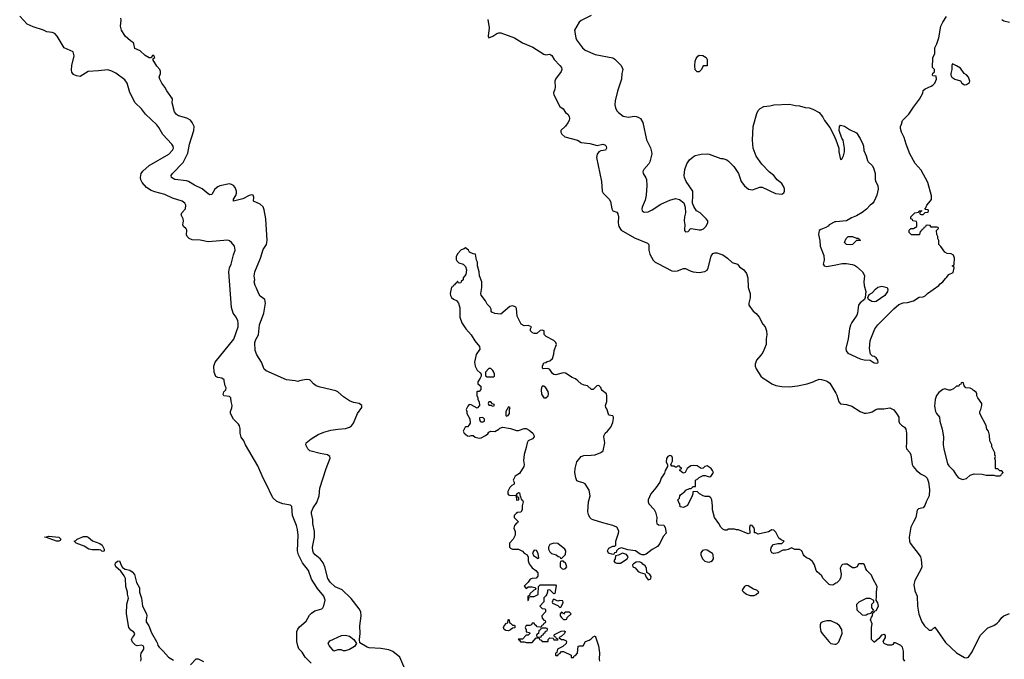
# Model space of a CAD drawing. Header units: inches. Extents: x 1793441 to 1900654, y 320892 to 470514.
# Tile 62 of 99: x 1861693 to 1871716, y 407168 to 413676. Entities that reach past the tile are written whole.
import ezdxf

# ---------------------------------------------------------------- set-up
doc = ezdxf.new("R2010")
doc.units = ezdxf.units.IN
doc.header["$MEASUREMENT"] = 0
for name, color, linetype in [('B8460', 7, 'Continuous'), ('B8461', 7, 'Continuous'), ('B8470', 7, 'Continuous'), ('B8471', 7, 'Continuous')]:
    doc.layers.add(name, color=color, linetype=linetype)

msp = doc.modelspace()

# ---------------------------------------------------------------- linework, layer by layer
at = {"layer": 'B8460', "color": 5}
for points, elevation in [([(1864659, 407130), (1864598, 407190), (1864570, 407239), (1864534, 407274), (1864524, 407304), (1864514, 407350), (1864513, 407410), (1864515, 407450), (1864524, 407476), (1864541, 407499), (1864610, 407556), (1864644, 407616), (1864662, 407638), (1864699, 407661), (1864770, 407683), (1864778, 407690), (1864790, 407711), (1864802, 407770), (1864790, 407810), (1864724, 407890), (1864665, 407985), (1864634, 408070), (1864571, 408150), (1864531, 408230), (1864522, 408270), (1864527, 408430), (1864520, 408490), (1864510, 408530), (1864470, 408630), (1864463, 408723), (1864450, 408737), (1864370, 408749), (1864312, 408772), (1864269, 408810), (1864199, 408959), (1864170, 409010), (1864118, 409138), (1863992, 409350), (1863975, 409390), (1863948, 409428), (1863936, 409470), (1863937, 409517), (1863930, 409542), (1863920, 409560), (1863870, 409613), (1863838, 409670), (1863838, 409690), (1863853, 409727), (1863855, 409750), (1863844, 409790), (1863841, 409830), (1863830, 409843), (1863770, 409849), (1863763, 409863), (1863772, 409890), (1863790, 409910), (1863795, 409930), (1863783, 409950), (1863776, 410000)], 260), ([(1864540, 410000), (1864524, 409996), (1864498, 410000)], 240), ([(1865638, 407018), (1865561, 407190), (1865490, 407248), (1865450, 407265), (1865370, 407279), (1865250, 407284), (1865230, 407290), (1865157, 407337), (1865152, 407370), (1865159, 407430), (1865154, 407510), (1865169, 407611), (1865164, 407650), (1865150, 407682), (1865067, 407787), (1864975, 407875), (1864905, 407905), (1864852, 407952), (1864829, 407990), (1864799, 408110), (1864782, 408150), (1864751, 408190), (1864700, 408230), (1864684, 408250), (1864677, 408270), (1864675, 408310), (1864693, 408410), (1864694, 408470), (1864678, 408550), (1864677, 408590), (1864663, 408650), (1864664, 408670), (1864680, 408710), (1864716, 408764), (1864742, 408830), (1864749, 408910), (1864811, 409110), (1864853, 409213), (1864850, 409230), (1864826, 409250), (1864750, 409261), (1864647, 409290), (1864626, 409310), (1864607, 409350), (1864609, 409370), (1864660, 409410), (1864730, 409454), (1864790, 409480), (1864859, 409501), (1864931, 409511), (1865010, 409516), (1865051, 409530), (1865070, 409545), (1865091, 409570), (1865131, 409669), (1865176, 409730), (1865176, 409750), (1865150, 409770), (1865090, 409782), (1865050, 409799), (1864990, 409837), (1864930, 409888), (1864910, 409899), (1864750, 409936), (1864711, 409951), (1864684, 409970), (1864656, 410000)], 240), ([(1866364, 410000), (1866358, 409990), (1866358, 409970), (1866387, 409947), (1866387, 409913), (1866370, 409894), (1866350, 409894), (1866346, 409890), (1866347, 409853), (1866358, 409830), (1866355, 409810), (1866369, 409789), (1866374, 409750), (1866350, 409722), (1866290, 409758), (1866270, 409762), (1866255, 409745), (1866238, 409710), (1866246, 409690), (1866246, 409670), (1866276, 409616), (1866278, 409570), (1866270, 409554), (1866250, 409534), (1866230, 409534), (1866226, 409530), (1866209, 409490), (1866218, 409470), (1866250, 409442), (1866270, 409438), (1866290, 409446), (1866310, 409446), (1866328, 409428), (1866370, 409419), (1866390, 409422), (1866435, 409445), (1866458, 409462), (1866470, 409478), (1866490, 409488), (1866530, 409486), (1866570, 409509), (1866581, 409519), (1866610, 409529), (1866690, 409516), (1866750, 409496), (1866770, 409497), (1866830, 409518), (1866850, 409518), (1866880, 409500), (1866915, 409470), (1866927, 409450), (1866929, 409430), (1866914, 409410), (1866870, 409390), (1866860, 409370), (1866850, 409322), (1866827, 409253), (1866822, 409190), (1866829, 409150), (1866824, 409130), (1866780, 409060), (1866738, 409030), (1866718, 408990), (1866726, 408970), (1866726, 408950), (1866703, 408937), (1866683, 408917), (1866663, 408877), (1866662, 408850), (1866670, 408842), (1866690, 408835), (1866738, 408838), (1866746, 408830), (1866750, 408786), (1866774, 408790), (1866774, 408814), (1866758, 408818), (1866754, 408850), (1866770, 408866), (1866782, 408862), (1866786, 408826), (1866790, 408826), (1866798, 408798), (1866810, 408788), (1866817, 408770), (1866808, 408730), (1866808, 408690), (1866795, 408665), (1866760, 408660), (1866747, 408653), (1866728, 408632), (1866728, 408610), (1866766, 408570), (1866762, 408558), (1866750, 408554), (1866729, 408531), (1866722, 408502), (1866738, 408470), (1866735, 408430), (1866718, 408390), (1866678, 408350), (1866678, 408310), (1866690, 408298), (1866709, 408289), (1866770, 408288), (1866810, 408268), (1866829, 408249), (1866858, 408230), (1866868, 408208), (1866869, 408169), (1866880, 408140), (1866910, 408098), (1866948, 408070), (1866967, 408047), (1866967, 408013), (1866950, 407994), (1866909, 407991), (1866890, 407982), (1866870, 407954), (1866828, 407912), (1866850, 407888), (1866870, 407906), (1866910, 407906), (1866938, 407898), (1866946, 407890), (1866942, 407878), (1866927, 407873), (1866887, 407833), (1866882, 407818), (1866866, 407810), (1866867, 407767), (1866874, 407770), (1866878, 407802), (1866893, 407807), (1866930, 407808), (1866970, 407826), (1866974, 407910), (1866990, 407926), (1867147, 407927), (1867154, 407914), (1867142, 407838), (1867130, 407834), (1867090, 407874), (1867067, 407873), (1867066, 407850), (1867058, 407830), (1867050, 407814), (1867028, 407792), (1867027, 407753), (1866988, 407710), (1867010, 407686), (1867042, 407682), (1867046, 407670), (1867046, 407650), (1867008, 407610), (1867010, 407586), (1867027, 407567), (1867042, 407562), (1867046, 407550), (1867042, 407538), (1867027, 407533), (1867022, 407518), (1867008, 407512), (1867002, 407498), (1866990, 407494), (1866958, 407498), (1866954, 407510), (1866938, 407518), (1866930, 407534), (1866910, 407534), (1866902, 407518), (1866887, 407513), (1866848, 407512), (1866838, 407490), (1866847, 407467), (1866848, 407448), (1866882, 407442), (1866886, 407430), (1866870, 407414), (1866847, 407413), (1866810, 407374), (1866770, 407374), (1866766, 407370), (1866782, 407362), (1866790, 407346), (1866830, 407346), (1866850, 407338), (1866910, 407338), (1866950, 407386), (1866982, 407382), (1866986, 407370), (1867002, 407362), (1867010, 407348), (1867072, 407348), (1867074, 407370), (1867090, 407386), (1867122, 407382), (1867130, 407366), (1867170, 407366), (1867174, 407374), (1867158, 407378), (1867152, 407392), (1867138, 407398), (1867134, 407410), (1867138, 407422), (1867205, 407455), (1867236, 407456), (1867246, 407450), (1867238, 407430), (1867210, 407402), (1867186, 407390), (1867186, 407386), (1867209, 407369), (1867230, 407368), (1867255, 407355), (1867258, 407350), (1867255, 407330), (1867223, 407297), (1867169, 407271), (1867162, 407238), (1867146, 407230), (1867146, 407210), (1867150, 407206), (1867170, 407206), (1867178, 407222), (1867190, 407226), (1867210, 407246), (1867230, 407248), (1867306, 407210), (1867307, 407187), (1867330, 407186), (1867338, 407202), (1867350, 407206), (1867372, 407230), (1867378, 407302), (1867390, 407306), (1867430, 407306), (1867452, 407348), (1867490, 407362), (1867510, 407375), (1867530, 407398), (1867550, 407406), (1867586, 407306), (1867595, 407235), (1867592, 407170), (1867596, 407150)], 220), ([(1870000, 407941), (1869970, 407923), (1869944, 407924), (1869932, 407930), (1869870, 407994), (1869857, 408017), (1869810, 408058), (1869801, 408070), (1869783, 408130), (1869762, 408162), (1869731, 408191), (1869702, 408202), (1869680, 408220), (1869671, 408231), (1869655, 408270), (1869630, 408286), (1869585, 408285), (1869550, 408302), (1869516, 408284), (1869490, 408278), (1869460, 408280), (1869410, 408252), (1869370, 408246), (1869350, 408252), (1869338, 408270), (1869338, 408290), (1869346, 408314), (1869365, 408335), (1869410, 408346), (1869450, 408346), (1869474, 408370), (1869443, 408383), (1869422, 408402), (1869390, 408462), (1869370, 408482), (1869350, 408485), (1869315, 408465), (1869210, 408442), (1869186, 408454), (1869174, 408454), (1869172, 408488), (1869165, 408510), (1869150, 408531), (1869130, 408532), (1869122, 408510), (1869127, 408453), (1869110, 408445), (1869010, 408485), (1868990, 408485), (1868969, 408491), (1868910, 408492), (1868890, 408482), (1868870, 408482), (1868850, 408492), (1868831, 408511), (1868811, 408550), (1868766, 408610), (1868746, 408690), (1868747, 408730), (1868739, 408790), (1868730, 408812), (1868710, 408825), (1868670, 408825), (1868651, 408831), (1868612, 408852), (1868590, 408874), (1868547, 408873), (1868546, 408850), (1868538, 408830), (1868490, 408732), (1868450, 408714), (1868418, 408718), (1868414, 408750), (1868404, 408764), (1868394, 408790), (1868410, 408806), (1868412, 408830), (1868420, 408840), (1868464, 408876), (1868474, 408890), (1868510, 408906), (1868530, 408906), (1868550, 408926), (1868573, 408927), (1868574, 408990), (1868597, 409003), (1868610, 409018), (1868650, 409038), (1868670, 409039), (1868710, 409025), (1868730, 409029), (1868755, 409070), (1868747, 409090), (1868731, 409110), (1868690, 409136), (1868669, 409131), (1868650, 409112), (1868630, 409111), (1868590, 409136), (1868550, 409141), (1868524, 409136), (1868500, 409120), (1868489, 409111), (1868466, 409070), (1868450, 409062), (1868444, 409064), (1868414, 409090), (1868418, 409102), (1868434, 409110), (1868418, 409118), (1868413, 409133), (1868390, 409134), (1868378, 409122), (1868370, 409122), (1868352, 409132), (1868330, 409134), (1868322, 409150), (1868337, 409183), (1868337, 409217), (1868330, 409234), (1868310, 409242), (1868290, 409232), (1868277, 409210), (1868275, 409175), (1868289, 409150), (1868289, 409130), (1868264, 409090), (1868257, 409063), (1868222, 409010), (1868209, 408971), (1868170, 408912), (1868118, 408850), (1868089, 408790), (1868089, 408770), (1868098, 408750), (1868152, 408692), (1868165, 408665), (1868180, 408610), (1868175, 408570), (1868179, 408550), (1868196, 408536), (1868250, 408534), (1868264, 408510), (1868275, 408450), (1868242, 408418), (1868210, 408345), (1868184, 408316), (1868130, 408284), (1868070, 408238), (1868050, 408231), (1868030, 408231), (1868010, 408238), (1867962, 408270), (1867882, 408282), (1867818, 408302), (1867787, 408293), (1867768, 408272), (1867766, 408254), (1867748, 408252), (1867742, 408238), (1867730, 408234), (1867688, 408248), (1867676, 408270), (1867690, 408299), (1867730, 408318), (1867750, 408318), (1867762, 408330), (1867763, 408370), (1867790, 408450), (1867791, 408470), (1867786, 408490), (1867771, 408511), (1867731, 408531), (1867630, 408556), (1867530, 408586), (1867514, 408594), (1867496, 408610), (1867482, 408642), (1867477, 408670), (1867484, 408770), (1867499, 408830), (1867490, 408890), (1867450, 408952), (1867430, 408965), (1867390, 408973), (1867365, 408985), (1867353, 409013), (1867344, 409070), (1867346, 409110), (1867364, 409176), (1867409, 409231), (1867437, 409243), (1867510, 409244), (1867550, 409250), (1867608, 409272), (1867631, 409290), (1867648, 409370), (1867639, 409430), (1867642, 409450), (1867652, 409468), (1867677, 409490), (1867711, 409530), (1867730, 409578), (1867737, 409617), (1867737, 409630), (1867730, 409645), (1867690, 409651), (1867670, 409718), (1867658, 409730), (1867656, 409750), (1867671, 409791), (1867671, 409850), (1867665, 409870), (1867623, 409903), (1867614, 409914), (1867610, 409932), (1867590, 409955), (1867568, 409950), (1867530, 409912), (1867513, 409913), (1867472, 409950), (1867438, 409958), (1867410, 409970), (1867376, 410000)], 220), ([(1869306, 410000), (1869350, 409970), (1869390, 409954), (1869450, 409943), (1869530, 409940), (1869610, 409949), (1869710, 409970), (1869770, 409990), (1869792, 410000)], 240), ([(1869903, 410000), (1869916, 409996), (1869939, 409979), (1870000, 409875)], 240), ([(1862927, 407150), (1862929, 407170), (1862925, 407210), (1862931, 407230), (1862956, 407270), (1862957, 407290), (1862950, 407304), (1862932, 407312), (1862890, 407306), (1862872, 407312), (1862841, 407341), (1862831, 407370), (1862840, 407390), (1862858, 407410), (1862865, 407430), (1862850, 407449), (1862825, 407465), (1862804, 407490), (1862780, 407630), (1862783, 407730), (1862801, 407790), (1862789, 407830), (1862789, 407850), (1862775, 407910), (1862769, 407990), (1862757, 408017), (1862724, 408064), (1862670, 408109), (1862665, 408130), (1862669, 408151), (1862690, 408165), (1862710, 408171), (1862725, 408125), (1862741, 408101), (1862766, 408086), (1862814, 408074), (1862837, 408057), (1862863, 408030), (1862883, 407950), (1862914, 407894), (1862913, 407850), (1862934, 407790), (1862943, 407710), (1862983, 407630), (1862987, 407610), (1862979, 407570), (1862981, 407550), (1863007, 407507), (1863036, 407436), (1863086, 407350), (1863096, 407330), (1863098, 407310), (1863111, 407290), (1863155, 407250), (1863206, 407190), (1863258, 407158)], 260), ([(1870000, 407536), (1869950, 407558), (1869910, 407558), (1869870, 407550), (1869850, 407538), (1869841, 407519), (1869840, 407490), (1869850, 407450), (1869862, 407430), (1869930, 407348), (1869950, 407330), (1869990, 407322), (1870000, 407323)], 220), ([(1863430, 407112), (1863490, 407172), (1863510, 407174), (1863564, 407144)], 260)]:
    msp.add_lwpolyline(points, dxfattribs=dict(at, elevation=elevation))
for points, elevation in [([(1867030, 409948), (1867013, 409947), (1867005, 409935), (1867001, 409910), (1867005, 409865), (1867028, 409828), (1867050, 409827), (1867073, 409850), (1867076, 409870), (1867072, 409892), (1867050, 409929)], 220), ([(1866490, 409786), (1866470, 409786), (1866462, 409770), (1866470, 409754), (1866494, 409754), (1866494, 409750), (1866510, 409742), (1866526, 409750), (1866522, 409762), (1866506, 409766)], 220), ([(1866670, 409738), (1866642, 409690), (1866642, 409650), (1866650, 409642), (1866666, 409650), (1866678, 409670), (1866678, 409710), (1866686, 409730)], 220), ([(1866407, 409627), (1866374, 409626), (1866372, 409610), (1866382, 409590), (1866390, 409585), (1866410, 409585), (1866426, 409590), (1866426, 409610)], 220), ([(1862090, 408369), (1862066, 408370), (1861967, 408407), (1861946, 408410), (1861967, 408413), (1861990, 408422), (1862090, 408411), (1862112, 408390), (1862104, 408376)], 260), ([(1862550, 408266), (1862530, 408268), (1862519, 408279), (1862503, 408283), (1862430, 408283), (1862398, 408290), (1862350, 408319), (1862268, 408350), (1862246, 408370), (1862263, 408377), (1862278, 408390), (1862344, 408416), (1862377, 408417), (1862391, 408411), (1862434, 408374), (1862510, 408345), (1862532, 408330), (1862552, 408290), (1862554, 408270)], 260), ([(1867131, 408349), (1867090, 408335), (1867076, 408310), (1867076, 408290), (1867090, 408262), (1867106, 408246), (1867154, 408230), (1867173, 408213), (1867192, 408212), (1867198, 408198), (1867210, 408194), (1867250, 408234), (1867254, 408270), (1867242, 408290), (1867170, 408345)], 220), ([(1866930, 408278), (1866912, 408250), (1866925, 408225), (1866942, 408210), (1866970, 408194), (1866978, 408202), (1866970, 408246), (1866955, 408275)], 220), ([(1867830, 408248), (1867790, 408228), (1867758, 408222), (1867754, 408190), (1867742, 408170), (1867750, 408154), (1867770, 408145), (1867810, 408146), (1867878, 408190), (1867888, 408210), (1867870, 408235)], 220), ([(1868670, 408281), (1868644, 408276), (1868627, 408250), (1868627, 408230), (1868644, 408190), (1868668, 408168), (1868690, 408159), (1868710, 408158), (1868730, 408163), (1868747, 408173), (1868756, 408190), (1868752, 408230), (1868744, 408244), (1868730, 408256), (1868690, 408277)], 220), ([(1867230, 408166), (1867210, 408166), (1867198, 408162), (1867194, 408150), (1867194, 408110), (1867214, 408090), (1867230, 408085), (1867250, 408092), (1867262, 408110), (1867257, 408130), (1867250, 408148), (1867235, 408155)], 220), ([(1868000, 408160), (1867970, 408158), (1867940, 408140), (1867932, 408130), (1867934, 408110), (1867957, 408097), (1867990, 408061), (1868010, 408051), (1868058, 408038), (1868070, 408002), (1868090, 407978), (1868110, 407982), (1868118, 407990), (1868122, 408010), (1868108, 408030), (1868078, 408050), (1868075, 408095), (1868060, 408120), (1868036, 408136), (1868026, 408150)], 220), ([(1869090, 407919), (1869072, 407910), (1869050, 407878), (1869049, 407869), (1869066, 407850), (1869090, 407831), (1869110, 407823), (1869130, 407816), (1869170, 407816), (1869190, 407826), (1869218, 407850), (1869198, 407870), (1869162, 407882), (1869110, 407917)], 220), ([(1867136, 407776), (1867125, 407775), (1867114, 407750), (1867118, 407738), (1867170, 407714), (1867190, 407694), (1867202, 407698), (1867218, 407730), (1867226, 407750), (1867222, 407762), (1867190, 407766), (1867170, 407758)], 220), ([(1867290, 407646), (1867250, 407646), (1867238, 407642), (1867230, 407626), (1867222, 407642), (1867210, 407646), (1867194, 407630), (1867194, 407610), (1867210, 407594), (1867230, 407574), (1867250, 407574), (1867262, 407578), (1867267, 407593), (1867306, 407630)], 220), ([(1866710, 407514), (1866730, 407514), (1866734, 407510), (1866733, 407487), (1866710, 407486), (1866690, 407468), (1866670, 407458), (1866640, 407460), (1866626, 407470), (1866618, 407490), (1866626, 407510), (1866650, 407534), (1866662, 407538), (1866666, 407570), (1866670, 407574), (1866674, 407570), (1866678, 407538), (1866693, 407533)], 220), ([(1867050, 407486), (1867010, 407486), (1866998, 407482), (1866993, 407467), (1866978, 407462), (1866974, 407430), (1866958, 407422), (1866954, 407410), (1866958, 407398), (1866990, 407394), (1867002, 407398), (1867007, 407413), (1867022, 407418), (1867027, 407433), (1867042, 407438), (1867047, 407453), (1867062, 407458), (1867066, 407470), (1867062, 407482)], 220), ([(1864990, 407255), (1864964, 407264), (1864930, 407263), (1864890, 407250), (1864843, 407310), (1864833, 407330), (1864850, 407356), (1864969, 407410), (1865010, 407412), (1865050, 407402), (1865095, 407370), (1865121, 407330), (1865101, 407299), (1865050, 407267), (1865005, 407255)], 240)]:
    msp.add_lwpolyline(points, close=True, dxfattribs=dict(at, elevation=elevation))
at = {"layer": 'B8461', "color": 5}
for points, elevation in [([(1863776, 410000), (1863774, 410010), (1863750, 410030), (1863710, 410034), (1863690, 410046), (1863671, 410090), (1863668, 410150), (1863684, 410190), (1863873, 410427), (1863918, 410550), (1863918, 410590), (1863913, 410613), (1863895, 410650), (1863867, 410690), (1863849, 410749), (1863822, 411110), (1863829, 411151), (1863846, 411190), (1863870, 411285), (1863887, 411330), (1863881, 411370), (1863849, 411410), (1863827, 411427), (1863812, 411432), (1863610, 411417), (1863530, 411432), (1863450, 411436), (1863417, 411450), (1863396, 411470), (1863390, 411488), (1863395, 411535), (1863387, 411547), (1863359, 411570), (1863355, 411590), (1863360, 411630), (1863356, 411650), (1863335, 411690), (1863342, 411710), (1863382, 411750), (1863384, 411790), (1863374, 411810), (1863346, 411830), (1863250, 411861), (1863170, 411897), (1863070, 411923), (1863030, 411939), (1862983, 411970), (1862939, 412019), (1862926, 412046), (1862922, 412070), (1862930, 412110), (1862945, 412135), (1863010, 412191), (1863210, 412307), (1863250, 412347), (1863258, 412370), (1863254, 412390), (1863242, 412410), (1863149, 412509), (1863110, 412580), (1863090, 412606), (1862975, 412715), (1862933, 412770), (1862869, 412830), (1862814, 412934), (1862787, 413030), (1862763, 413063), (1862670, 413133), (1862630, 413153), (1862590, 413165), (1862494, 413154), (1862390, 413150), (1862310, 413099), (1862270, 413104), (1862239, 413119), (1862223, 413143), (1862221, 413161), (1862224, 413210), (1862249, 413309), (1862237, 413350), (1862144, 413390), (1862074, 413510), (1862050, 413537), (1862025, 413545), (1861970, 413552), (1861934, 413570), (1861830, 413602), (1861769, 413629), (1861693, 413713)], 260), ([(1864498, 410000), (1864410, 410013), (1864202, 410102), (1864181, 410121), (1864153, 410190), (1864106, 410266), (1864091, 410311), (1864088, 410390), (1864098, 410422), (1864124, 410470), (1864135, 410570), (1864178, 410690), (1864195, 410790), (1864188, 410828), (1864142, 410862), (1864126, 410886), (1864105, 410945), (1864089, 410970), (1864081, 411010), (1864085, 411030), (1864081, 411070), (1864087, 411110), (1864145, 411250), (1864170, 411338), (1864204, 411390), (1864212, 411428), (1864198, 411650), (1864182, 411742), (1864171, 411771), (1864140, 411800), (1864072, 411830), (1864078, 411870), (1864071, 411891), (1864055, 411895), (1864030, 411888), (1863966, 411854), (1863869, 411829), (1863869, 411850), (1863892, 411888), (1863899, 411910), (1863899, 411930), (1863887, 411970), (1863870, 411989), (1863850, 412000), (1863830, 412005), (1863730, 411987), (1863710, 411976), (1863680, 411950), (1863650, 411898), (1863630, 411894), (1863610, 411905), (1863550, 411955), (1863471, 411991), (1863410, 412030), (1863390, 412036), (1863271, 412051), (1863239, 412070), (1863235, 412090), (1863247, 412110), (1863357, 412223), (1863403, 412317), (1863422, 412410), (1863467, 412550), (1863469, 412590), (1863450, 412630), (1863430, 412652), (1863394, 412674), (1863310, 412698), (1863290, 412710), (1863270, 412739), (1863244, 412830), (1863249, 412870), (1863190, 412953), (1863171, 412991), (1863141, 413030), (1863118, 413070), (1863114, 413090), (1863126, 413130), (1863126, 413150), (1863119, 413170), (1863090, 413203), (1863049, 413270), (1863057, 413283), (1863068, 413290), (1863058, 413310), (1863045, 413310), (1863032, 413288), (1863010, 413287), (1862970, 413310), (1862919, 413359), (1862864, 413384), (1862856, 413430), (1862850, 413442), (1862821, 413461), (1862765, 413510), (1862729, 413570), (1862718, 413610), (1862727, 413670), (1862724, 413690)], 240), ([(1866458, 413678), (1866472, 413592), (1866462, 413510), (1866470, 413491), (1866510, 413509), (1866550, 413536), (1866570, 413542), (1866590, 413542), (1866730, 413493), (1866810, 413441), (1866916, 413396), (1867030, 413325), (1867050, 413320), (1867090, 413324), (1867110, 413313), (1867133, 413270), (1867193, 413210), (1867207, 413190), (1867212, 413170), (1867205, 413150), (1867146, 413070), (1867139, 413050), (1867144, 412990), (1867141, 412970), (1867128, 412932), (1867130, 412910), (1867190, 412793), (1867225, 412770), (1867248, 412730), (1867273, 412713), (1867285, 412690), (1867289, 412670), (1867286, 412650), (1867274, 412626), (1867250, 412594), (1867202, 412550), (1867201, 412530), (1867211, 412510), (1867243, 412483), (1867370, 412449), (1867410, 412427), (1867497, 412417), (1867570, 412397), (1867630, 412410), (1867650, 412404), (1867662, 412390), (1867665, 412370), (1867656, 412350), (1867610, 412342), (1867590, 412330), (1867573, 412307), (1867565, 412275), (1867615, 412030), (1867621, 411930), (1867632, 411910), (1867694, 411850), (1867706, 411826), (1867720, 411750), (1867730, 411731), (1867770, 411717), (1867782, 411702), (1867788, 411670), (1867785, 411610), (1867788, 411590), (1867793, 411570), (1867815, 411535), (1867950, 411457), (1868083, 411403), (1868097, 411390), (1868098, 411330), (1868106, 411290), (1868142, 411230), (1868163, 411210), (1868190, 411194), (1868330, 411122), (1868357, 411117), (1868390, 411120), (1868450, 411145), (1868470, 411145), (1868519, 411119), (1868550, 411110), (1868610, 411105), (1868667, 411113), (1868691, 411129), (1868702, 411150), (1868731, 411270), (1868750, 411296), (1868770, 411305), (1868790, 411303), (1868850, 411285), (1868899, 411250), (1868947, 411207), (1868999, 411190), (1869022, 411162), (1869064, 411130), (1869090, 411093), (1869104, 411050), (1869108, 410950), (1869128, 410890), (1869130, 410846), (1869115, 410790), (1869116, 410770), (1869160, 410710), (1869190, 410685), (1869222, 410650), (1869259, 410579), (1869280, 410550), (1869295, 410510), (1869299, 410470), (1869293, 410430), (1869292, 410370), (1869259, 410290), (1869239, 410261), (1869194, 410210), (1869179, 410170), (1869179, 410150), (1869190, 410123), (1869239, 410050), (1869261, 410030), (1869306, 410000)], 240), ([(1867510, 413719), (1867410, 413669), (1867387, 413650), (1867341, 413570), (1867354, 413490), (1867361, 413470), (1867422, 413390), (1867450, 413365), (1867550, 413322), (1867730, 413287), (1867750, 413274), (1867812, 413212), (1867827, 413190), (1867833, 413170), (1867824, 413130), (1867819, 413070), (1867779, 412950), (1867753, 412850), (1867751, 412811), (1867758, 412778), (1867771, 412750), (1867787, 412730), (1867836, 412696), (1867890, 412685), (1867947, 412693), (1867970, 412690), (1867990, 412685), (1868011, 412670), (1868035, 412630), (1868074, 412454), (1868113, 412373), (1868126, 412330), (1868128, 412310), (1868108, 412230), (1868097, 412210), (1868047, 412153), (1868038, 412130), (1868039, 412110), (1868066, 412066), (1868072, 412050), (1868078, 411990), (1868071, 411890), (1868059, 411841), (1868029, 411770), (1868025, 411750), (1868030, 411730), (1868050, 411716), (1868090, 411720), (1868130, 411742), (1868220, 411800), (1868310, 411841), (1868370, 411856), (1868410, 411848), (1868452, 411812), (1868468, 411770), (1868471, 411711), (1868460, 411670), (1868457, 411630), (1868463, 411590), (1868460, 411540), (1868461, 411530), (1868470, 411518), (1868498, 411522), (1868508, 411530), (1868515, 411545), (1868529, 411551), (1868610, 411539), (1868630, 411539), (1868653, 411547), (1868678, 411570), (1868698, 411610), (1868698, 411630), (1868682, 411650), (1868621, 411710), (1868584, 411730), (1868555, 411775), (1868541, 411810), (1868547, 411890), (1868544, 411930), (1868478, 412030), (1868461, 412070), (1868458, 412090), (1868464, 412150), (1868484, 412210), (1868511, 412249), (1868550, 412282), (1868570, 412293), (1868630, 412307), (1868690, 412311), (1868710, 412307), (1868830, 412265), (1868850, 412265), (1868890, 412251), (1868910, 412238), (1868963, 412183), (1869011, 412111), (1869038, 412030), (1869070, 411985), (1869111, 411951), (1869154, 411946), (1869229, 411971), (1869250, 411971), (1869386, 411906), (1869450, 411902), (1869470, 411914), (1869478, 411930), (1869478, 411950), (1869474, 411970), (1869453, 412010), (1869405, 412045), (1869370, 412089), (1869326, 412126), (1869247, 412207), (1869189, 412289), (1869158, 412370), (1869154, 412450), (1869161, 412590), (1869197, 412723), (1869210, 412751), (1869230, 412771), (1869269, 412791), (1869330, 412799), (1869370, 412811), (1869530, 412815), (1869590, 412803), (1869630, 412801), (1869690, 412781), (1869730, 412779), (1869766, 412766), (1869830, 412731), (1869870, 412685), (1869887, 412650), (1869940, 412580), (1869982, 412502), (1870000, 412454)], 260), ([(1870000, 411619), (1869990, 411618), (1869934, 411590), (1869924, 411576), (1869900, 411560), (1869850, 411542), (1869832, 411530), (1869823, 411490), (1869839, 411430), (1869842, 411370), (1869878, 411278), (1869882, 411230), (1869871, 411190), (1869882, 411170), (1869910, 411165), (1870000, 411182)], 260), ([(1867376, 410000), (1867350, 410022), (1867316, 410036), (1867250, 410080), (1867224, 410084), (1867150, 410061), (1867130, 410067), (1867117, 410077), (1867090, 410115), (1867070, 410126), (1867022, 410122), (1867014, 410130), (1867014, 410150), (1867030, 410186), (1867050, 410188), (1867063, 410197), (1867090, 410206), (1867117, 410230), (1867132, 410272), (1867134, 410310), (1867156, 410370), (1867152, 410390), (1867130, 410411), (1867052, 410452), (1867033, 410473), (1867031, 410511), (1867010, 410516), (1866990, 410512), (1866958, 410482), (1866930, 410482), (1866914, 410490), (1866894, 410510), (1866894, 410530), (1866902, 410550), (1866870, 410565), (1866830, 410562), (1866799, 410579), (1866758, 410658), (1866750, 410738), (1866744, 410750), (1866730, 410759), (1866710, 410763), (1866681, 410759), (1866590, 410678), (1866530, 410685), (1866500, 410700), (1866492, 410710), (1866492, 410730), (1866482, 410750), (1866450, 410782), (1866434, 410814), (1866390, 410874), (1866387, 410890), (1866396, 410950), (1866399, 411010), (1866375, 411070), (1866371, 411111), (1866352, 411170), (1866352, 411210), (1866342, 411230), (1866334, 411290), (1866310, 411292), (1866271, 411311), (1866262, 411330), (1866230, 411354), (1866216, 411344), (1866187, 411333), (1866148, 411292), (1866136, 411264), (1866136, 411236), (1866143, 411223), (1866163, 411203), (1866206, 411190), (1866230, 411166), (1866242, 411130), (1866236, 411084), (1866206, 411050), (1866206, 411030), (1866187, 411013), (1866182, 410998), (1866170, 410994), (1866158, 410998), (1866150, 411014), (1866142, 410998), (1866126, 410990), (1866122, 410978), (1866106, 410970), (1866102, 410958), (1866090, 410954), (1866075, 410890), (1866079, 410870), (1866090, 410849), (1866110, 410834), (1866140, 410820), (1866161, 410790), (1866175, 410745), (1866173, 410650), (1866194, 410590), (1866234, 410530), (1866289, 410469), (1866325, 410410), (1866374, 410350), (1866377, 410323), (1866341, 410270), (1866323, 410190), (1866329, 410150), (1866349, 410110), (1866382, 410082), (1866389, 410070), (1866389, 410050), (1866382, 410030), (1866364, 410000)], 220), ([(1864656, 410000), (1864650, 410007), (1864642, 410010), (1864610, 410016), (1864540, 410000)], 240), ([(1869792, 410000), (1869830, 410017), (1869856, 410016), (1869903, 410000)], 240)]:
    msp.add_lwpolyline(points, dxfattribs=dict(at, elevation=elevation))
for points, elevation in [([(1868590, 413146), (1868570, 413166), (1868566, 413206), (1868570, 413254), (1868580, 413280), (1868596, 413304), (1868610, 413314), (1868647, 413313), (1868682, 413290), (1868692, 413270), (1868692, 413208), (1868650, 413206), (1868632, 413168), (1868610, 413146)], 260), ([(1866490, 410126), (1866470, 410126), (1866434, 410090), (1866433, 410053), (1866450, 410042), (1866510, 410042), (1866518, 410042), (1866526, 410050), (1866526, 410070), (1866518, 410090), (1866510, 410106)], 220)]:
    msp.add_lwpolyline(points, close=True, dxfattribs=dict(at, elevation=elevation))
at = {"layer": 'B8470', "color": 5}
for points, elevation in [([(1871290, 409986), (1871278, 409982), (1871273, 409967), (1871258, 409962), (1871253, 409947), (1871230, 409946), (1871200, 409920), (1871170, 409908), (1871150, 409908), (1871110, 409919), (1871090, 409913), (1871050, 409883), (1871027, 409853), (1871012, 409810), (1871005, 409745), (1871015, 409690), (1871025, 409670), (1871057, 409630), (1871059, 409590), (1871082, 409510), (1871096, 409430), (1871095, 409350), (1871099, 409310), (1871137, 409157), (1871150, 409136), (1871194, 409094), (1871230, 409039), (1871250, 409016), (1871290, 408996), (1871330, 409007), (1871370, 409041), (1871410, 409056), (1871490, 409051), (1871530, 409042), (1871610, 409042), (1871630, 409034), (1871670, 409034), (1871682, 409038), (1871687, 409053), (1871706, 409070), (1871690, 409086), (1871670, 409086), (1871650, 409106), (1871630, 409106), (1871626, 409110), (1871628, 409190), (1871618, 409210), (1871626, 409230), (1871618, 409250), (1871618, 409270), (1871588, 409330), (1871588, 409350), (1871568, 409390), (1871566, 409450), (1871555, 409490), (1871538, 409510), (1871530, 409546), (1871468, 409670), (1871468, 409690), (1871478, 409710), (1871488, 409750), (1871488, 409770), (1871448, 409828), (1871438, 409850), (1871438, 409870), (1871430, 409886), (1871403, 409903), (1871390, 409918), (1871370, 409928), (1871326, 409930), (1871306, 409950), (1871302, 409982)], 260), ([(1870350, 407788), (1870310, 407788), (1870234, 407750), (1870213, 407727), (1870214, 407670), (1870270, 407622), (1870290, 407618), (1870310, 407622), (1870328, 407632), (1870362, 407638), (1870367, 407653), (1870382, 407658), (1870386, 407670), (1870366, 407690), (1870366, 407730), (1870388, 407750), (1870387, 407767)], 220)]:
    msp.add_lwpolyline(points, close=True, dxfattribs=dict(at, elevation=elevation))
for points, elevation in [([(1870000, 409875), (1870010, 409857), (1870030, 409787), (1870050, 409768), (1870110, 409762), (1870163, 409743), (1870250, 409688), (1870290, 409674), (1870310, 409672), (1870350, 409678), (1870370, 409685), (1870409, 409711), (1870430, 409718), (1870490, 409717), (1870550, 409728), (1870590, 409706), (1870620, 409670), (1870641, 409630), (1870642, 409590), (1870650, 409570), (1870669, 409549), (1870700, 409530), (1870714, 409510), (1870721, 409470), (1870722, 409370), (1870716, 409330), (1870722, 409310), (1870753, 409273), (1870764, 409250), (1870778, 409150), (1870789, 409129), (1870821, 409090), (1870870, 409051), (1870910, 409030), (1870930, 409010), (1870946, 408970), (1870956, 408896), (1870952, 408830), (1870919, 408770), (1870906, 408734), (1870890, 408709), (1870841, 408699), (1870830, 408686), (1870816, 408610), (1870790, 408568), (1870766, 408514), (1870747, 408410), (1870750, 408370), (1870759, 408350), (1870850, 408230), (1870863, 408210), (1870870, 408182), (1870876, 408110), (1870871, 408090), (1870806, 407970), (1870795, 407930), (1870806, 407866), (1870830, 407810), (1870832, 407708), (1870847, 407627), (1870875, 407550), (1870904, 407510), (1870950, 407465), (1870975, 407465), (1871010, 407494), (1871118, 407338), (1871230, 407235), (1871310, 407187), (1871330, 407182), (1871350, 407191), (1871390, 407244), (1871470, 407410), (1871550, 407487), (1871610, 407513), (1871645, 407535), (1871665, 407555), (1871690, 407592), (1871710, 407609), (1871770, 407634)], 240), ([(1870702, 407150), (1870691, 407171), (1870691, 407250), (1870678, 407290), (1870662, 407310), (1870610, 407334), (1870590, 407334), (1870580, 407320), (1870568, 407312), (1870530, 407311), (1870492, 407330), (1870482, 407350), (1870505, 407390), (1870505, 407410), (1870490, 407421), (1870466, 407414), (1870440, 407380), (1870396, 407344), (1870390, 407342), (1870365, 407370), (1870365, 407490), (1870372, 407530), (1870354, 407570), (1870364, 407596), (1870374, 407610), (1870378, 407642), (1870390, 407646), (1870398, 407662), (1870410, 407666), (1870434, 407710), (1870430, 407742), (1870411, 407770), (1870416, 407804), (1870414, 407850), (1870423, 407910), (1870376, 407990), (1870365, 408025), (1870318, 408070), (1870305, 408090), (1870294, 408130), (1870280, 408140), (1870240, 408140), (1870230, 408134), (1870218, 408110), (1870190, 408098), (1870170, 408098), (1870115, 408135), (1870090, 408136), (1870070, 408131), (1870059, 408121), (1870044, 408096), (1870055, 408030), (1870047, 407993), (1870036, 407970), (1870010, 407947), (1870000, 407941)], 220), ([(1870000, 407323), (1870010, 407325), (1870033, 407347), (1870064, 407430), (1870061, 407470), (1870038, 407510), (1870010, 407532), (1870000, 407536)], 220)]:
    msp.add_lwpolyline(points, dxfattribs=dict(at, elevation=elevation))
at = {"layer": 'B8471', "color": 5, "elevation": 260}
for points in [[(1870000, 411182), (1870066, 411194), (1870110, 411194), (1870166, 411186), (1870190, 411179), (1870210, 411166), (1870271, 411111), (1870287, 411087), (1870292, 411070), (1870287, 411010), (1870290, 410970), (1870307, 410910), (1870301, 410850), (1870292, 410830), (1870250, 410796), (1870233, 410770), (1870222, 410690), (1870215, 410670), (1870165, 410595), (1870152, 410568), (1870140, 410530), (1870127, 410430), (1870104, 410330), (1870107, 410307), (1870124, 410284), (1870250, 410224), (1870290, 410214), (1870350, 410212), (1870390, 410186), (1870410, 410181), (1870430, 410185), (1870433, 410190), (1870429, 410210), (1870410, 410234), (1870390, 410249), (1870374, 410254), (1870354, 410274), (1870343, 410330), (1870349, 410409), (1870356, 410430), (1870399, 410530), (1870427, 410570), (1870590, 410735), (1870643, 410777), (1870686, 410794), (1870730, 410797), (1870790, 410817), (1870850, 410851), (1870890, 410856), (1870910, 410866), (1870935, 410890), (1871049, 410971), (1871062, 410990), (1871089, 411010), (1871116, 411044), (1871128, 411052), (1871150, 411082), (1871195, 411105), (1871206, 411150), (1871202, 411162), (1871186, 411170), (1871202, 411178), (1871206, 411190), (1871208, 411250), (1871199, 411279), (1871175, 411295), (1871136, 411296), (1871110, 411309), (1871070, 411368), (1871049, 411390), (1871048, 411430), (1871038, 411450), (1871038, 411470), (1871028, 411490), (1871026, 411530), (1871046, 411550), (1871042, 411562), (1871030, 411566), (1870970, 411566), (1870962, 411582), (1870930, 411586), (1870918, 411582), (1870913, 411567), (1870898, 411562), (1870893, 411547), (1870878, 411542), (1870873, 411527), (1870858, 411522), (1870854, 411490), (1870850, 411486), (1870770, 411486), (1870746, 411510), (1870747, 411533), (1870766, 411550), (1870790, 411552), (1870826, 411570), (1870826, 411610), (1870822, 411622), (1870786, 411630), (1870782, 411642), (1870766, 411650), (1870766, 411670), (1870806, 411710), (1870842, 411718), (1870850, 411732), (1870873, 411733), (1870873, 411727), (1870858, 411722), (1870854, 411710), (1870858, 411698), (1870870, 411694), (1870890, 411694), (1870910, 411714), (1870942, 411718), (1870946, 411730), (1870942, 411742), (1870910, 411746), (1870906, 411750), (1870918, 411762), (1870928, 411790), (1870949, 411811), (1870974, 411846), (1870975, 411885), (1870938, 412018), (1870870, 412144), (1870810, 412214), (1870756, 412310), (1870716, 412410), (1870697, 412477), (1870669, 412530), (1870658, 412570), (1870658, 412590), (1870670, 412614), (1870678, 412650), (1870745, 412715), (1870790, 412785), (1870852, 412868), (1870888, 412930), (1870890, 412954), (1870910, 412974), (1870970, 412998), (1870988, 413010), (1871008, 413030), (1871026, 413070), (1871022, 413102), (1870990, 413106), (1870986, 413110), (1870987, 413133), (1871002, 413138), (1871006, 413150), (1871006, 413170), (1870986, 413190), (1870987, 413287), (1871008, 413332), (1871009, 413390), (1871029, 413431), (1871049, 413491), (1871069, 413610), (1871089, 413650), (1871129, 413710)], [(1871690, 413678), (1871710, 413666), (1871770, 413651)], [(1870000, 412454), (1870032, 412370), (1870031, 412330), (1870050, 412254), (1870062, 412258), (1870078, 412290), (1870088, 412330), (1870088, 412370), (1870074, 412450), (1870062, 412470), (1870035, 412550), (1870038, 412590), (1870050, 412602), (1870090, 412591), (1870140, 412560), (1870210, 412525), (1870250, 412466), (1870276, 412410), (1870284, 412390), (1870285, 412345), (1870311, 412290), (1870323, 412243), (1870330, 412231), (1870370, 412191), (1870383, 412170), (1870401, 412110), (1870401, 412050), (1870407, 412027), (1870427, 411990), (1870433, 411950), (1870417, 411890), (1870390, 411830), (1870374, 411806), (1870351, 411790), (1870313, 411747), (1870270, 411714), (1870210, 411679), (1870160, 411660), (1870110, 411629), (1870000, 411619)]]:
    msp.add_lwpolyline(points, dxfattribs=at)
for points in [[(1871190, 413226), (1871182, 413210), (1871182, 413170), (1871172, 413130), (1871172, 413110), (1871182, 413090), (1871214, 413070), (1871270, 413054), (1871282, 413030), (1871310, 413012), (1871330, 413018), (1871362, 413038), (1871366, 413050), (1871352, 413092), (1871330, 413115), (1871309, 413129), (1871270, 413182), (1871230, 413208)], [(1870150, 411385), (1870110, 411389), (1870088, 411410), (1870106, 411450), (1870126, 411470), (1870171, 411471), (1870213, 411453), (1870232, 411452), (1870238, 411438), (1870253, 411433), (1870249, 411429), (1870210, 411428), (1870170, 411389)], [(1870390, 410805), (1870368, 410810), (1870335, 410830), (1870328, 410850), (1870341, 410879), (1870370, 410896), (1870405, 410935), (1870430, 410954), (1870470, 410964), (1870522, 410950), (1870531, 410931), (1870527, 410910), (1870501, 410870), (1870410, 410808)]]:
    msp.add_lwpolyline(points, close=True, dxfattribs=at)

doc.saveas('drawing.dxf')
